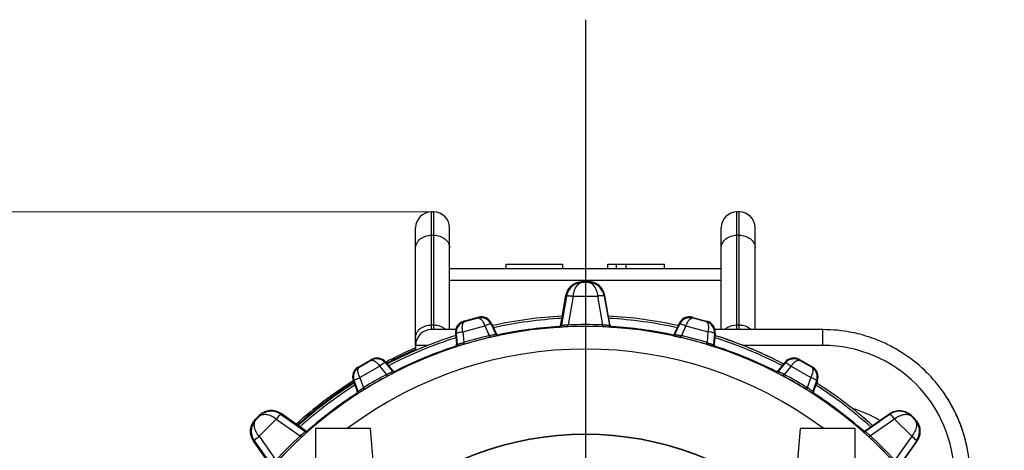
# Model space of a CAD drawing. Header units: millimetres. Extents: x 146 to 697, y 409 to 764.
# Tile 42 of 162: x 425 to 469, y 733 to 752. Entities that reach past the tile are written whole.
import ezdxf

# ---------------------------------------------------------------- set-up
doc = ezdxf.new("R2010")
doc.units = ezdxf.units.MM
doc.header["$LTSCALE"] = 65.395
doc.header["$PDMODE"] = 3
doc.header["$PDSIZE"] = 2.5
doc.linetypes.add('CENTER', pattern=[0.6, 0.375, -0.075, 0.075, -0.075])
doc.layers.get('0').update_dxf_attribs({"linetype": 'CONTINUOUS'})
doc.layers.get('Defpoints').update_dxf_attribs({"linetype": 'CONTINUOUS'})
for name, color, linetype in [('9_820_353_links_2_BL46', 7, 'CONTINUOUS'), ('SP210_071_00_links_2_BL15', 7, 'CONTINUOUS'), ('SP223_000_00_links_2_BL18', 7, 'CONTINUOUS'), ('SP223_017_00_links_2_BL14', 7, 'CONTINUOUS'), ('SP223_018_00_links_2_BL17', 7, 'CONTINUOUS'), ('SP223_022_00_links_2_BL12', 7, 'CONTINUOUS')]:
    doc.layers.add(name, color=color, linetype=linetype)
doc.layers.add('BEM', color=7, linetype='CONTINUOUS', lineweight=35)
doc.styles.get("Standard").update_dxf_attribs({"font": 'txt', "width": 0.8})
doc.styles.add('TECE Standard', font='arial.ttf', dxfattribs={"width": 0.9})
doc.dimstyles.get("Standard").update_dxf_attribs({"dimtxt": 3.5, "dimasz": 3.5, "dimexe": 1, "dimexo": 0, "dimtad": 1, "dimtxsty": 'Standard', "dimcen": 0.09, "dimadec": 0, "dimazin": 0, "dimtol": 1, "dimtp": 0.01, "dimtm": 0.01, "dimtfac": 1, "dimtofl": 0, "dimtmove": 0, "dimatfit": 3, "dimfxl": 0, "dimtolj": 1, "dimarcsym": 0})

# ---------------------------------------------------------------- blocks, each defined once
blk = doc.blocks.new('TC-9820353_SL')
at = {"layer": '9_820_353_links_2_BL46', "color": 7, "linetype": 'CENTER'}
blk.add_line((0, 32.077), (0, -192), dxfattribs=at)
at = {"layer": 'SP210_071_00_links_2_BL15', "color": 7, "linetype": 'Continuous'}
for p, q in [((-11.93, 14.005), (-11.93, -14.005)), ((-9.498, 14.005), (-11.93, 14.005)), ((-8.845, 6.547), (-9.498, 14.005)), ((9.498, 14.005), (8.845, 6.547)), ((11.93, 14.005), (9.498, 14.005)), ((11.93, -14.005), (11.93, 14.005))]:
    blk.add_line(p, q, dxfattribs=at)
at = {"layer": 'SP223_000_00_links_2_BL18', "color": 7, "linetype": 'Continuous'}
for radius, start, end in [(19, 93.0771, 102.4589), (19, 93.0755, 102.4601), (19, 77.5403, 86.9222), (19, 77.5403, 86.9207), (19, 107.54, 117.4589), (19, 107.5414, 117.4586), (19, 66.2962, 72.4591), (19, 63.9271, 72.4591), (19.1, 113.1236, 117.5252), (19, 63.9271, 66.2962), (19, 62.5409, 63.9271), (19, 62.5416, 63.9271), (19.1, 117.5252, 117.5315), (19.1, 122.4748, 131.9932), (19.1, 122.4685, 122.4748), (19, 122.5412, 131.9227), (19, 122.5411, 131.9219), (19, 48.0777, 57.4597), (19, 48.0764, 57.4584)]:
    blk.add_arc((0, 0), radius, start, end, dxfattribs=at)
at = {"layer": 'SP223_000_00_links_2_BL18', "color": 9, "linetype": 'Continuous'}
for centre, radius, start, end in [((-0.001, 0), 18.9, 93.1455, 102.39), ((0.001, 0), 18.9, 77.6101, 86.8544), ((-0.001, 0), 18.9, 107.6046, 117.3893), ((0.001, 0), 18.9, 63.9271, 72.3943), ((0, 0), 19.038, 113.2024, 117.4841), ((0.001, 0), 18.901, 62.611, 63.927), ((0, 0), 19.038, 122.5159, 131.9505), ((-0.001, 0), 18.9, 122.6059, 131.85), ((0.001, 0), 18.9, 48.1482, 57.3935)]:
    blk.add_arc(centre, radius, start, end, dxfattribs=at)
at = {"layer": 'SP223_017_00_links_2_BL14', "color": 7, "linetype": 'Continuous'}
for p, q in [((-6.8, 23.575), (-6.7, 23.575)), ((6.8, 23.575), (6.7, 23.575)), ((-7.5, 21.99), (-7.5, 22.875)), ((-6, 21.99), (-6, 22.875)), ((6, 21.99), (6, 22.875)), ((7.5, 21.99), (7.5, 22.875)), ((-7.5, 19.925), (-7.5, 21.99)), ((-6, 18.375), (-6, 21.99)), ((6, 18.375), (6, 21.99)), ((7.5, 19.925), (7.5, 21.99)), ((-6, 21.075), (6, 21.075)), ((-3.5, 21.075), (-3.5, 21.275)), ((-3.5, 21.275), (-1, 21.275)), ((-1, 21.075), (-1, 21.275)), ((1, 21.075), (1, 21.275)), ((1, 21.275), (1.372, 21.275)), ((1.372, 21.275), (1.798, 21.275)), ((1.372, 21.075), (1.372, 21.275)), ((1.798, 21.075), (1.798, 21.275)), ((1.798, 21.275), (3.5, 21.275)), ((3.5, 21.075), (3.5, 21.275)), ((-7.5, 18.025), (-7.5, 19.925)), ((7.5, 18.375), (7.5, 19.925)), ((-6.693, 18.375), (-6.8, 18.375)), ((-5.722, 18.375), (-6.693, 18.375)), ((10.5, 18.375), (5.722, 18.375)), ((-7.5, 17.675), (-7.5, 18.025)), ((-7.5, 17.675), (-7.5, 17.453))]:
    blk.add_line(p, q, dxfattribs=at)
at = {"layer": 'SP223_017_00_links_2_BL14', "color": 9, "linetype": 'Continuous'}
for p, q in [((-6.8, 22.546), (-6.8, 23.575)), ((-6.7, 22.546), (-6.7, 23.575)), ((6.7, 22.546), (6.7, 23.575)), ((6.8, 22.546), (6.8, 23.575)), ((-6.8, 18.581), (-6.8, 22.546)), ((-6.8, 22.546), (-6.7, 22.546)), ((-6.7, 18.581), (-6.7, 22.546)), ((6.7, 18.581), (6.7, 22.546)), ((6.8, 22.546), (6.7, 22.546)), ((6.8, 18.581), (6.8, 22.546)), ((-6, 20.561), (6, 20.561)), ((-6.8, 18.375), (-6.8, 18.581)), ((-6.8, 18.581), (-6.7, 18.581)), ((-6.7, 18.375), (-6.7, 18.581)), ((6.7, 18.417), (6.7, 18.581)), ((6.7, 18.581), (6.8, 18.581)), ((6.7, 18.381), (6.7, 18.417)), ((6.8, 18.417), (6.8, 18.581)), ((6.8, 18.381), (6.8, 18.417)), ((10.5, 17.675), (10.5, 18.375)), ((-6.965, 17.675), (-7.5, 17.675)), ((-6.959, 17.675), (-6.965, 17.675)), ((10.5, 17.675), (6.968, 17.675))]:
    blk.add_line(p, q, dxfattribs=at)
at = {"layer": 'SP223_017_00_links_2_BL14', "color": 7, "linetype": 'Continuous'}
for centre, radius, start, end in [((-6.8, 22.875), 0.7, 90, 180), ((-6.7, 22.875), 0.7, 0, 90), ((6.7, 22.875), 0.7, 90, 180), ((6.8, 22.875), 0.7, 0, 90), ((-6.8, 17.675), 0.7, 90, 180), ((10.5, 11.875), 6.5, 78.75, 90), ((10.5, 11.875), 6.5, 75.4611, 78.75), ((10.5, 11.875), 6.5, 67.4999, 75.4611), ((10.5, 11.875), 6.5, 62.0172, 67.4999), ((10.5, 11.875), 6.5, 56.2499, 62.0172), ((10.5, 11.875), 6.5, 45, 56.2499), ((10.5, 11.875), 6.5, 43.97, 45), ((10.5, 11.875), 6.5, 33.7501, 43.97), ((10.5, 11.875), 6.5, 25.7338, 33.7501), ((10.5, 11.875), 6.5, 27.9828, 33.7501), ((10.5, 11.875), 6.5, 22.5001, 27.9828), ((10.5, 11.875), 6.5, 26.2146, 27.9828), ((10.5, 11.875), 6.5, 22.5001, 26.2146), ((10.5, 11.875), 6.5, 22.5001, 25.7338), ((10.5, 11.875), 6.5, 11.6362, 22.5001), ((10.5, 11.875), 6.5, 11.6362, 22.5001), ((10.5, 11.875), 6.5, 15.8392, 22.5001), ((10.5, 11.875), 6.5, 15.7477, 22.5001), ((10.5, 11.875), 6.5, 14.5389, 15.8392), ((10.5, 11.875), 6.5, 14.5389, 15.7477), ((10.5, 11.875), 6.5, 11.25, 14.5389), ((10.5, 11.875), 6.5, 12.7623, 14.5389), ((10.5, 11.875), 6.5, 11.25, 12.7623), ((10.5, 11.875), 6.5, 11.25, 11.6362), ((10.5, 11.875), 6.5, 11.25, 11.6362), ((10.5, 11.875), 6.5, 0, 11.25), ((10.5, 11.875), 6.5, 0, 11.25), ((10.5, 11.875), 6.5, 0, 11.25), ((10.5, 11.875), 6.5, 0, 11.25)]:
    blk.add_arc(centre, radius, start, end, dxfattribs=at)
at = {"layer": 'SP223_017_00_links_2_BL14', "color": 9, "linetype": 'Continuous'}
for centre, radius, start, end in [((10.5, 11.875), 5.8, 0, 90), ((10.5, 10.375), 4.7, 57.9251, 73.3147)]:
    blk.add_arc(centre, radius, start, end, dxfattribs=at)
for points, knots in [([(-7.5, 21.99), (-7.5, 22.064), (-7.46, 22.217), (-7.299, 22.401), (-7.068, 22.519), (-6.89, 22.546), (-6.8, 22.546)], [0, 0, 0, 0, 0.223086, 0.462771, 0.724178, 1, 1, 1, 1]), ([(-6.7, 22.546), (-6.61, 22.546), (-6.432, 22.519), (-6.201, 22.401), (-6.04, 22.217), (-6, 22.064), (-6, 21.99)], [0, 0, 0, 0, 0.275822, 0.537229, 0.776914, 1, 1, 1, 1]), ([(6, 21.99), (6, 22.064), (6.04, 22.217), (6.201, 22.401), (6.432, 22.519), (6.61, 22.546), (6.7, 22.546)], [0, 0, 0, 0, 0.223086, 0.462771, 0.724178, 1, 1, 1, 1]), ([(6.8, 22.546), (6.89, 22.546), (7.068, 22.519), (7.299, 22.401), (7.46, 22.217), (7.5, 22.064), (7.5, 21.99)], [0, 0, 0, 0, 0.275822, 0.537229, 0.776914, 1, 1, 1, 1]), ([(-7.5, 18.025), (-7.5, 18.098), (-7.46, 18.251), (-7.299, 18.435), (-7.068, 18.553), (-6.89, 18.581), (-6.8, 18.581)], [0, 0, 0, 0, 0.223086, 0.462771, 0.724178, 1, 1, 1, 1]), ([(-6.7, 18.581), (-6.649, 18.581), (-6.454, 18.564), (-6.263, 18.477), (-6.159, 18.378)], [0, 0, 0, 0, 0.262729, 1, 1, 1, 1]), ([(6.159, 18.378), (6.193, 18.41), (6.348, 18.53), (6.551, 18.581), (6.7, 18.581)], [0, 0, 0, 0, 0.238402, 1, 1, 1, 1]), ([(6.8, 18.581), (6.851, 18.581), (7.046, 18.564), (7.237, 18.477), (7.341, 18.378)], [0, 0, 0, 0, 0.262729, 1, 1, 1, 1])]:
    blk.add_open_spline(points, degree=3, knots=knots, dxfattribs=at)
at = {"layer": 'SP223_018_00_links_2_BL17', "color": 7, "linetype": 'Continuous'}
for p, q in [((0.121, 20.5), (-0.121, 20.5)), ((-1.086, 18.595), (-0.859, 19.88)), ((1.086, 18.595), (0.859, 19.88)), ((-5.344, 18.756), (-5.366, 18.75)), ((-4.75, 18.915), (-5.344, 18.756)), ((-5.337, 18.73), (-4.743, 18.889)), ((-4.728, 18.921), (-4.75, 18.915)), ((4.728, 18.921), (4.75, 18.915)), ((4.743, 18.889), (5.337, 18.73)), ((4.75, 18.915), (5.344, 18.756)), ((5.344, 18.756), (5.366, 18.75)), ((-4.145, 18.649), (-3.939, 18.206)), ((4.145, 18.649), (3.939, 18.206)), ((-5.735, 18.224), (-5.692, 17.737)), ((5.735, 18.224), (5.692, 17.737)), ((-10.017, 16.734), (-9.483, 17.041)), ((-10.003, 16.71), (-9.47, 17.018)), ((-9.483, 17.041), (-9.464, 17.053)), ((9.483, 17.041), (9.464, 17.053)), ((9.47, 17.018), (10.003, 16.71)), ((10.017, 16.734), (9.483, 17.041)), ((-10.036, 16.722), (-10.017, 16.734)), ((-8.831, 16.941), (-8.517, 16.567)), ((8.831, 16.941), (8.517, 16.567)), ((10.036, 16.722), (10.017, 16.734)), ((-10.256, 16.118), (-10.089, 15.659)), ((10.256, 16.118), (10.089, 15.659)), ((-14.41, 14.581), (-14.581, 14.41)), ((-12.381, 13.916), (-13.45, 14.665)), ((12.381, 13.916), (13.45, 14.665)), ((14.581, 14.41), (14.41, 14.581)), ((-13.916, 12.381), (-14.665, 13.45)), ((13.916, 12.381), (14.665, 13.45))]:
    blk.add_line(p, q, dxfattribs=at)
at = {"layer": 'SP223_018_00_links_2_BL17', "color": 9, "linetype": 'Continuous'}
for p, q in [((-0.121, 20.5), (-0.1, 20.475)), ((-0.1, 20.475), (0.1, 20.475)), ((0.1, 20.475), (0.121, 20.5)), ((-0.835, 19.851), (-1.06, 18.566)), ((-0.859, 19.88), (-0.835, 19.851)), ((-0.539, 19.855), (-0.761, 18.583)), ((-0.539, 19.855), (0.539, 19.855)), ((0.539, 19.855), (0.761, 18.583)), ((0.835, 19.851), (0.859, 19.88)), ((0.835, 19.851), (1.06, 18.566)), ((-5.366, 18.75), (-5.337, 18.73)), ((-4.743, 18.889), (-4.728, 18.921)), ((4.728, 18.921), (4.743, 18.889)), ((5.337, 18.73), (5.366, 18.75)), ((-5.419, 18.28), (-4.447, 18.541)), ((-5.419, 18.28), (-5.377, 17.806)), ((-4.447, 18.541), (-4.246, 18.109)), ((-4.161, 18.616), (-4.145, 18.649)), ((-4.161, 18.616), (-3.955, 18.173)), ((-1.152, 18.483), (-1.178, 18.513)), ((-1.151, 18.483), (-1.152, 18.483)), ((-1.06, 18.566), (-1.086, 18.595)), ((-1.059, 18.565), (-1.06, 18.566)), ((-0.757, 18.5), (-0.775, 18.499)), ((0.775, 18.499), (0.757, 18.5)), ((0.779, 18.581), (0.761, 18.583)), ((1.086, 18.595), (1.06, 18.566)), ((1.152, 18.483), (1.151, 18.483)), ((1.178, 18.513), (1.152, 18.483)), ((4.161, 18.616), (3.955, 18.173)), ((4.145, 18.649), (4.161, 18.616)), ((4.447, 18.541), (4.246, 18.109)), ((4.447, 18.541), (5.419, 18.28)), ((5.419, 18.28), (5.377, 17.806)), ((-5.735, 18.224), (-5.704, 18.202)), ((-5.704, 18.202), (-5.661, 17.716)), ((-4.23, 18.111), (-4.246, 18.109)), ((-4.212, 18.032), (-4.228, 18.028)), ((-3.939, 18.206), (-3.955, 18.173)), ((-3.844, 18.117), (-3.845, 18.117)), ((-3.827, 18.151), (-3.844, 18.117)), ((3.827, 18.151), (3.844, 18.117)), ((3.844, 18.117), (3.845, 18.117)), ((3.939, 18.206), (3.955, 18.173)), ((4.212, 18.032), (4.228, 18.028)), ((4.23, 18.111), (4.246, 18.109)), ((5.704, 18.202), (5.661, 17.716)), ((5.704, 18.202), (5.735, 18.224)), ((-5.73, 17.612), (-5.761, 17.633)), ((-5.729, 17.612), (-5.73, 17.612)), ((-5.661, 17.716), (-5.692, 17.737)), ((-5.66, 17.715), (-5.661, 17.716)), ((-5.352, 17.727), (-5.369, 17.722)), ((5.352, 17.727), (5.369, 17.722)), ((5.66, 17.715), (5.661, 17.716)), ((5.661, 17.716), (5.692, 17.737)), ((5.729, 17.612), (5.73, 17.612)), ((5.73, 17.612), (5.761, 17.633)), ((-9.47, 17.018), (-9.464, 17.053)), ((9.464, 17.053), (9.47, 17.018)), ((-10.036, 16.722), (-10.003, 16.71)), ((-9.966, 16.255), (-9.094, 16.758)), ((-9.094, 16.758), (-8.789, 16.393)), ((-8.837, 16.904), (-8.831, 16.941)), ((-8.837, 16.904), (-8.524, 16.53)), ((-8.524, 16.53), (-8.517, 16.567)), ((-8.402, 16.505), (-8.395, 16.542)), ((8.402, 16.505), (8.395, 16.542)), ((8.524, 16.53), (8.517, 16.567)), ((8.837, 16.904), (8.524, 16.53)), ((9.094, 16.758), (8.789, 16.393)), ((8.831, 16.941), (8.837, 16.904)), ((9.094, 16.758), (9.966, 16.255)), ((10.003, 16.71), (10.036, 16.722)), ((-10.256, 16.118), (-10.221, 16.105)), ((-10.221, 16.105), (-10.053, 15.647)), ((-9.966, 16.255), (-9.802, 15.807)), ((-8.75, 16.319), (-8.735, 16.327)), ((-8.524, 16.529), (-8.524, 16.53)), ((-8.402, 16.505), (-8.402, 16.505)), ((8.402, 16.505), (8.402, 16.505)), ((8.524, 16.529), (8.524, 16.53)), ((8.75, 16.319), (8.735, 16.327)), ((9.966, 16.255), (9.802, 15.807)), ((10.221, 16.105), (10.053, 15.647)), ((10.221, 16.105), (10.256, 16.118)), ((-9.816, 15.797), (-9.802, 15.807)), ((-9.772, 15.728), (-9.758, 15.737)), ((9.772, 15.728), (9.758, 15.737)), ((9.816, 15.797), (9.802, 15.807)), ((-10.128, 15.541), (-10.093, 15.529)), ((-10.093, 15.529), (-10.092, 15.529)), ((-10.089, 15.659), (-10.053, 15.647)), ((10.089, 15.659), (10.053, 15.647)), ((10.093, 15.529), (10.092, 15.529)), ((10.128, 15.541), (10.093, 15.529)), ((-14.581, 14.41), (-14.548, 14.407)), ((-14.548, 14.407), (-14.407, 14.548)), ((-14.421, 13.659), (-13.659, 14.421)), ((-14.407, 14.548), (-14.41, 14.581)), ((-13.659, 14.421), (-12.602, 13.678)), ((-13.447, 14.627), (-13.45, 14.665)), ((-13.447, 14.627), (-12.379, 13.877)), ((13.447, 14.627), (12.379, 13.877)), ((13.659, 14.421), (12.602, 13.678)), ((13.45, 14.665), (13.447, 14.627)), ((13.659, 14.421), (14.421, 13.659)), ((14.41, 14.581), (14.407, 14.548)), ((14.407, 14.548), (14.548, 14.407)), ((14.548, 14.407), (14.581, 14.41)), ((-14.421, 13.659), (-13.678, 12.602)), ((-12.588, 13.69), (-12.602, 13.678)), ((-12.533, 13.629), (-12.546, 13.617)), ((-12.381, 13.916), (-12.379, 13.877)), ((-12.257, 13.923), (-12.255, 13.884)), ((-12.255, 13.884), (-12.255, 13.884)), ((12.255, 13.884), (12.257, 13.923)), ((12.255, 13.884), (12.255, 13.884)), ((12.379, 13.877), (12.381, 13.916)), ((12.546, 13.617), (12.533, 13.629)), ((12.602, 13.678), (12.588, 13.69)), ((14.421, 13.659), (13.678, 12.602)), ((-14.665, 13.45), (-14.627, 13.447)), ((-14.627, 13.447), (-13.877, 12.379)), ((14.627, 13.447), (13.877, 12.379)), ((14.627, 13.447), (14.665, 13.45))]:
    blk.add_line(p, q, dxfattribs=at)
for centre, radius, start, end in [((-0.094, 19.721), 0.753, 169.5551, 170.0502), ((0.094, 19.721), 0.753, 9.9498, 10.4449), ((-5.205, 18.246), 0.501, 105.3148, 185.0823), ((-4.616, 18.404), 0.501, 24.9177, 104.6853), ((4.616, 18.404), 0.501, 75.3148, 155.0823), ((5.205, 18.246), 0.501, 354.9177, 74.6853), ((0, 0), 18.515, 49.5575, 130.4425), ((-1.158, 18.583), 0.1, 273.5574, 350.0087), ((-1.158, 18.583), 0.1, 273.5563, 349.5354), ((-0.174, 13.108), 5.507, 96.1197, 96.307), ((0, 0.003), 18.595, 87.6538, 92.3462), ((0, 0.021), 18.495, 87.6538, 92.3462), ((1.158, 18.583), 0.1, 190.4646, 266.4437), ((1.158, 18.583), 0.1, 189.9913, 266.4426), ((-0.002, 0.006), 18.593, 103.1968, 106.8032), ((-0.006, 0.023), 18.493, 103.1968, 106.8032), ((-3.865, 18.215), 0.1, 204.9911, 281.988), ((-3.865, 18.215), 0.1, 205.4694, 281.9892), ((3.865, 18.215), 0.1, 258.012, 335.0089), ((3.865, 18.215), 0.1, 258.0108, 334.5306), ((0.006, 0.023), 18.493, 73.1968, 76.8032), ((0.002, 0.006), 18.593, 73.1968, 76.8032), ((0, 0), 17.515, 53.1414, 126.8586), ((-5.761, 17.707), 0.1, 288.012, 5.0089), ((-5.76, 17.707), 0.1, 288.0108, 4.5306), ((-3.425, 12.563), 5.594, 110.4203, 110.5961), ((3.425, 12.563), 5.594, 69.4039, 69.5797), ((5.76, 17.707), 0.1, 175.4694, 251.9892), ((5.761, 17.707), 0.1, 174.9911, 251.988), ((-9.222, 16.583), 0.501, 39.9177, 119.6853), ((9.222, 16.583), 0.501, 60.3148, 140.0823), ((-0.003, 0.006), 18.593, 118.1968, 121.8032), ((-0.012, 0.021), 18.493, 118.1968, 121.8032), ((-6.462, 11.305), 5.594, 114.4039, 114.5797), ((-8.448, 16.594), 0.1, 219.9911, 296.988), ((-8.448, 16.594), 0.1, 220.4694, 296.9892), ((8.448, 16.594), 0.1, 243.012, 320.0089), ((8.448, 16.594), 0.1, 243.0108, 319.5306), ((0.012, 0.021), 18.493, 58.1968, 61.8032), ((6.462, 11.305), 5.594, 65.4203, 65.5961), ((0.003, 0.006), 18.593, 58.1968, 61.8032), ((-10.147, 15.613), 0.1, 303.012, 20.0089), ((-10.147, 15.613), 0.1, 303.0108, 19.5306), ((10.147, 15.613), 0.1, 159.9911, 236.988), ((10.147, 15.613), 0.1, 160.4694, 236.9892), ((-13.879, 14.011), 0.753, 54.9498, 55.4449), ((13.879, 14.011), 0.753, 124.5551, 125.0502), ((0, 0), 18.515, 130.4425, 180), ((0, 0), 18.515, 0, 49.5575), ((-0.002, 0.002), 18.595, 132.6538, 137.3462), ((-0.015, 0.015), 18.495, 132.6538, 137.3462), ((-12.321, 13.959), 0.1, 234.9913, 311.4426), ((-12.321, 13.959), 0.1, 235.4646, 311.4437), ((12.321, 13.959), 0.1, 228.5563, 304.5354), ((12.321, 13.959), 0.1, 228.5574, 305.0087), ((0.015, 0.015), 18.495, 42.6538, 47.3462), ((0.002, 0.002), 18.595, 42.6538, 47.3462), ((-14.011, 13.879), 0.753, 214.5551, 215.0502), ((14.011, 13.879), 0.753, 324.9498, 325.4449)]:
    blk.add_arc(centre, radius, start, end, dxfattribs=at)
at = {"layer": 'SP223_018_00_links_2_BL17', "color": 7, "linetype": 'Continuous'}
for centre, radius, start, end in [((-5.237, 18.267), 0.5, 105.0042, 184.9958), ((-4.598, 18.438), 0.5, 25.0042, 104.9958), ((4.598, 18.438), 0.5, 75.0042, 154.9958), ((5.237, 18.267), 0.5, 355.0042, 74.9958), ((0, 0), 18.55, 93.6411, 101.9073), ((-1.184, 18.612), 0.1, 273.626, 350.0151), ((1.184, 18.612), 0.1, 189.9849, 266.374), ((0, 0), 18.55, 78.0927, 86.3589), ((-3.848, 18.249), 0.1, 204.9846, 281.9226), ((3.848, 18.249), 0.1, 258.0774, 335.0154), ((0, 0), 18.55, 108.0927, 116.9073), ((-5.792, 17.728), 0.1, 288.0774, 5.0154), ((5.792, 17.728), 0.1, 174.9846, 251.9226), ((0, 0), 18.55, 63.0927, 71.9073), ((-9.214, 16.62), 0.5, 40.0042, 119.9958), ((9.214, 16.62), 0.5, 60.0042, 139.9958), ((-9.786, 16.289), 0.5, 120.0042, 199.9958), ((-8.44, 16.631), 0.1, 219.9846, 296.9226), ((8.44, 16.631), 0.1, 243.0774, 320.0154), ((9.786, 16.289), 0.5, 340.0042, 59.9958), ((0, 0), 18.55, 123.0927, 131.3589), ((-10.183, 15.625), 0.1, 303.0774, 20.0154), ((10.183, 15.625), 0.1, 159.9846, 236.9226), ((0, 0), 18.55, 48.6411, 56.9073), ((-12.323, 13.998), 0.1, 234.9849, 311.374), ((12.323, 13.998), 0.1, 228.626, 305.0151)]:
    blk.add_arc(centre, radius, start, end, dxfattribs=at)
for points in [[(-0.859, 19.88), (-0.844, 19.966), (-0.784, 20.133), (-0.613, 20.336), (-0.383, 20.469), (-0.208, 20.5), (-0.121, 20.5)], [(0.859, 19.88), (0.844, 19.966), (0.784, 20.133), (0.613, 20.336), (0.383, 20.469), (0.208, 20.5), (0.121, 20.5)], [(-13.45, 14.665), (-13.521, 14.715), (-13.682, 14.79), (-13.947, 14.813), (-14.203, 14.745), (-14.349, 14.642), (-14.41, 14.581)], [(13.45, 14.665), (13.521, 14.715), (13.682, 14.79), (13.947, 14.813), (14.203, 14.745), (14.349, 14.642), (14.41, 14.581)], [(-14.665, 13.45), (-14.715, 13.521), (-14.79, 13.682), (-14.813, 13.947), (-14.745, 14.203), (-14.642, 14.349), (-14.581, 14.41)], [(14.665, 13.45), (14.715, 13.521), (14.79, 13.682), (14.813, 13.947), (14.745, 14.203), (14.642, 14.349), (14.581, 14.41)]]:
    blk.add_open_spline(points, degree=3, knots=[0, 0, 0, 0, 0.250033, 0.5, 0.749967, 1, 1, 1, 1], dxfattribs=at)
at = {"layer": 'SP223_018_00_links_2_BL17', "color": 9, "linetype": 'Continuous'}
for points, knots in [([(-0.1, 20.475), (-0.181, 20.474), (-0.347, 20.446), (-0.572, 20.322), (-0.751, 20.121), (-0.817, 19.948), (-0.834, 19.858)], [0, 0, 0, 0, 0.235585, 0.477997, 0.732515, 1, 1, 1, 1]), ([(-0.539, 19.855), (-0.529, 19.943), (-0.494, 20.104), (-0.393, 20.305), (-0.259, 20.439), (-0.149, 20.474), (-0.1, 20.475)], [0, 0, 0, 0, 0.324609, 0.597983, 0.816922, 1, 1, 1, 1]), ([(0.834, 19.858), (0.817, 19.948), (0.751, 20.121), (0.572, 20.322), (0.347, 20.446), (0.181, 20.474), (0.1, 20.475)], [0, 0, 0, 0, 0.267485, 0.522003, 0.764415, 1, 1, 1, 1]), ([(0.1, 20.475), (0.149, 20.474), (0.259, 20.439), (0.393, 20.305), (0.494, 20.104), (0.529, 19.943), (0.539, 19.855)], [0, 0, 0, 0, 0.183078, 0.402017, 0.675391, 1, 1, 1, 1]), ([(-0.835, 19.851), (-0.834, 19.855), (-0.825, 19.862), (-0.795, 19.87), (-0.734, 19.873), (-0.644, 19.867), (-0.576, 19.857), (-0.54, 19.851)], [0, 0, 0, 0, 0.037948, 0.10156, 0.316945, 0.630458, 1, 1, 1, 1]), ([(-0.834, 19.858), (-0.833, 19.861), (-0.824, 19.869), (-0.793, 19.876), (-0.733, 19.878), (-0.643, 19.872), (-0.575, 19.862), (-0.539, 19.855)], [0, 0, 0, 0, 0.037908, 0.10149, 0.316833, 0.630408, 1, 1, 1, 1]), ([(0.834, 19.858), (0.833, 19.861), (0.824, 19.869), (0.793, 19.876), (0.733, 19.878), (0.643, 19.872), (0.575, 19.862), (0.539, 19.855)], [0, 0, 0, 0, 0.037908, 0.101481, 0.316801, 0.630377, 1, 1, 1, 1]), ([(0.835, 19.851), (0.834, 19.855), (0.825, 19.862), (0.795, 19.87), (0.734, 19.873), (0.644, 19.867), (0.576, 19.857), (0.54, 19.851)], [0, 0, 0, 0, 0.037948, 0.10156, 0.316945, 0.630458, 1, 1, 1, 1]), ([(-5.419, 18.28), (-5.429, 18.336), (-5.44, 18.416), (-5.438, 18.52), (-5.427, 18.619), (-5.391, 18.714), (-5.337, 18.73)], [0, 0, 0, 0, 0.353672, 0.509506, 0.646871, 1, 1, 1, 1]), ([(-4.743, 18.889), (-4.688, 18.902), (-4.61, 18.838), (-4.551, 18.758), (-4.497, 18.669), (-4.466, 18.594), (-4.447, 18.541)], [0, 0, 0, 0, 0.353128, 0.490494, 0.646328, 1, 1, 1, 1]), ([(4.447, 18.541), (4.466, 18.594), (4.497, 18.669), (4.551, 18.758), (4.61, 18.838), (4.688, 18.902), (4.743, 18.889)], [0, 0, 0, 0, 0.353672, 0.509506, 0.646871, 1, 1, 1, 1]), ([(5.337, 18.73), (5.391, 18.714), (5.427, 18.619), (5.438, 18.52), (5.44, 18.416), (5.429, 18.336), (5.419, 18.28)], [0, 0, 0, 0, 0.353128, 0.490494, 0.646328, 1, 1, 1, 1]), ([(-5.704, 18.202), (-5.704, 18.206), (-5.697, 18.215), (-5.671, 18.232), (-5.612, 18.25), (-5.524, 18.268), (-5.456, 18.278), (-5.419, 18.28)], [0, 0, 0, 0, 0.03706, 0.101819, 0.31735, 0.630754, 1, 1, 1, 1]), ([(-4.161, 18.616), (-4.163, 18.619), (-4.173, 18.623), (-4.205, 18.625), (-4.264, 18.611), (-4.35, 18.582), (-4.414, 18.557), (-4.447, 18.541)], [0, 0, 0, 0, 0.037063, 0.101818, 0.31735, 0.630753, 1, 1, 1, 1]), ([(-0.775, 18.499), (-0.822, 18.497), (-0.909, 18.494), (-1.012, 18.489), (-1.08, 18.486), (-1.115, 18.484), (-1.137, 18.483), (-1.148, 18.483), (-1.151, 18.483)], [0, 0, 0, 0, 0.375882, 0.695779, 0.81985, 0.913721, 0.974281, 1, 1, 1, 1]), ([(-0.779, 18.581), (-0.814, 18.577), (-0.865, 18.572), (-0.93, 18.566), (-0.971, 18.563), (-1.006, 18.562), (-1.032, 18.561), (-1.048, 18.562), (-1.058, 18.563), (-1.059, 18.565)], [0, 0, 0, 0, 0.374103, 0.543927, 0.693841, 0.81806, 0.911945, 0.972629, 1, 1, 1, 1]), ([(-0.775, 18.499), (-0.776, 18.501), (-0.775, 18.506), (-0.776, 18.514), (-0.777, 18.528), (-0.778, 18.551), (-0.779, 18.57), (-0.779, 18.581)], [0, 0, 0, 0, 0.07567, 0.165051, 0.285869, 0.607032, 1, 1, 1, 1]), ([(-0.757, 18.5), (-0.759, 18.502), (-0.757, 18.507), (-0.758, 18.515), (-0.759, 18.529), (-0.76, 18.552), (-0.761, 18.572), (-0.761, 18.583)], [0, 0, 0, 0, 0.075853, 0.165435, 0.286467, 0.607804, 1, 1, 1, 1]), ([(0.757, 18.5), (0.759, 18.502), (0.757, 18.507), (0.758, 18.515), (0.759, 18.529), (0.76, 18.552), (0.761, 18.572), (0.761, 18.583)], [0, 0, 0, 0, 0.075853, 0.165435, 0.286467, 0.607804, 1, 1, 1, 1]), ([(0.775, 18.499), (0.776, 18.501), (0.775, 18.506), (0.776, 18.514), (0.777, 18.528), (0.778, 18.551), (0.779, 18.57), (0.779, 18.581)], [0, 0, 0, 0, 0.07567, 0.165051, 0.285869, 0.607032, 1, 1, 1, 1]), ([(1.151, 18.483), (1.148, 18.483), (1.137, 18.483), (1.115, 18.484), (1.08, 18.486), (1.012, 18.489), (0.909, 18.494), (0.822, 18.497), (0.775, 18.499)], [0, 0, 0, 0, 0.025719, 0.086279, 0.18015, 0.30422, 0.624117, 1, 1, 1, 1]), ([(1.059, 18.565), (1.058, 18.563), (1.048, 18.562), (1.032, 18.561), (1.006, 18.562), (0.971, 18.563), (0.93, 18.566), (0.865, 18.572), (0.814, 18.577), (0.779, 18.581)], [0, 0, 0, 0, 0.027371, 0.088055, 0.18194, 0.306158, 0.456072, 0.625897, 1, 1, 1, 1]), ([(1.06, 18.566), (1.06, 18.565), (1.06, 18.565), (1.059, 18.565), (1.059, 18.565)], [0, 0, 0, 0, 0.433679, 1, 1, 1, 1]), ([(4.161, 18.616), (4.163, 18.619), (4.173, 18.623), (4.205, 18.625), (4.264, 18.611), (4.35, 18.582), (4.414, 18.557), (4.447, 18.541)], [0, 0, 0, 0, 0.03706, 0.101818, 0.317349, 0.630753, 1, 1, 1, 1]), ([(5.704, 18.202), (5.704, 18.206), (5.697, 18.215), (5.671, 18.232), (5.612, 18.25), (5.524, 18.268), (5.456, 18.278), (5.419, 18.28)], [0, 0, 0, 0, 0.037064, 0.101819, 0.317351, 0.630754, 1, 1, 1, 1]), ([(-4.228, 18.028), (-4.227, 18.03), (-4.232, 18.038), (-4.233, 18.054), (-4.24, 18.079), (-4.244, 18.098), (-4.246, 18.109)], [0, 0, 0, 0, 0.075831, 0.286443, 0.607787, 1, 1, 1, 1]), ([(-3.955, 18.172), (-3.956, 18.169), (-3.965, 18.166), (-3.981, 18.161), (-4.006, 18.154), (-4.04, 18.147), (-4.081, 18.138), (-4.145, 18.126), (-4.195, 18.117), (-4.23, 18.111)], [0, 0, 0, 0, 0.027529, 0.088244, 0.182045, 0.306122, 0.455916, 0.625702, 1, 1, 1, 1]), ([(-4.212, 18.032), (-4.211, 18.034), (-4.215, 18.042), (-4.216, 18.058), (-4.223, 18.082), (-4.227, 18.101), (-4.23, 18.111)], [0, 0, 0, 0, 0.075663, 0.285895, 0.607081, 1, 1, 1, 1]), ([(-3.844, 18.117), (-3.847, 18.116), (-3.858, 18.114), (-3.88, 18.108), (-3.914, 18.1), (-3.98, 18.085), (-4.08, 18.062), (-4.166, 18.043), (-4.212, 18.032)], [0, 0, 0, 0, 0.025768, 0.086316, 0.180124, 0.30411, 0.623944, 1, 1, 1, 1]), ([(-3.955, 18.173), (-3.955, 18.173), (-3.955, 18.172), (-3.955, 18.172), (-3.956, 18.172)], [0, 0, 0, 0, 0.432, 1, 1, 1, 1]), ([(3.844, 18.117), (3.847, 18.116), (3.858, 18.114), (3.88, 18.108), (3.914, 18.1), (3.98, 18.085), (4.08, 18.062), (4.166, 18.043), (4.212, 18.032)], [0, 0, 0, 0, 0.025768, 0.086315, 0.180124, 0.30411, 0.623944, 1, 1, 1, 1]), ([(3.955, 18.173), (3.955, 18.173), (3.955, 18.172), (3.955, 18.172), (3.956, 18.172)], [0, 0, 0, 0, 0.432, 1, 1, 1, 1]), ([(3.955, 18.172), (3.956, 18.169), (3.965, 18.166), (3.981, 18.161), (4.006, 18.154), (4.04, 18.147), (4.081, 18.138), (4.145, 18.126), (4.195, 18.117), (4.23, 18.111)], [0, 0, 0, 0, 0.027529, 0.088244, 0.182045, 0.306122, 0.455916, 0.625702, 1, 1, 1, 1]), ([(4.212, 18.032), (4.211, 18.034), (4.215, 18.042), (4.216, 18.058), (4.223, 18.082), (4.227, 18.101), (4.23, 18.111)], [0, 0, 0, 0, 0.075663, 0.285895, 0.607081, 1, 1, 1, 1]), ([(4.228, 18.028), (4.227, 18.03), (4.232, 18.038), (4.233, 18.054), (4.24, 18.079), (4.244, 18.098), (4.246, 18.109)], [0, 0, 0, 0, 0.075831, 0.286443, 0.607787, 1, 1, 1, 1]), ([(-5.369, 17.722), (-5.414, 17.708), (-5.497, 17.683), (-5.596, 17.652), (-5.66, 17.632), (-5.694, 17.622), (-5.716, 17.616), (-5.726, 17.612), (-5.729, 17.612)], [0, 0, 0, 0, 0.376056, 0.69589, 0.819876, 0.913685, 0.974232, 1, 1, 1, 1]), ([(-5.393, 17.8), (-5.426, 17.788), (-5.474, 17.77), (-5.535, 17.749), (-5.575, 17.735), (-5.607, 17.725), (-5.633, 17.718), (-5.649, 17.715), (-5.658, 17.713), (-5.66, 17.715)], [0, 0, 0, 0, 0.374298, 0.544084, 0.693878, 0.817955, 0.911756, 0.972471, 1, 1, 1, 1]), ([(-5.369, 17.722), (-5.37, 17.723), (-5.371, 17.732), (-5.377, 17.746), (-5.384, 17.771), (-5.39, 17.79), (-5.393, 17.8)], [0, 0, 0, 0, 0.075663, 0.285895, 0.607081, 1, 1, 1, 1]), ([(-5.352, 17.727), (-5.354, 17.728), (-5.354, 17.737), (-5.361, 17.752), (-5.368, 17.777), (-5.374, 17.795), (-5.377, 17.806)], [0, 0, 0, 0, 0.075831, 0.286443, 0.607787, 1, 1, 1, 1]), ([(5.352, 17.727), (5.354, 17.728), (5.354, 17.737), (5.361, 17.752), (5.368, 17.777), (5.374, 17.795), (5.377, 17.806)], [0, 0, 0, 0, 0.075831, 0.286443, 0.607787, 1, 1, 1, 1]), ([(5.369, 17.722), (5.37, 17.723), (5.371, 17.732), (5.377, 17.746), (5.384, 17.771), (5.39, 17.79), (5.393, 17.8)], [0, 0, 0, 0, 0.075663, 0.285895, 0.607081, 1, 1, 1, 1]), ([(5.369, 17.722), (5.414, 17.708), (5.497, 17.683), (5.596, 17.652), (5.66, 17.632), (5.694, 17.622), (5.716, 17.616), (5.726, 17.612), (5.729, 17.612)], [0, 0, 0, 0, 0.376056, 0.69589, 0.819876, 0.913684, 0.974232, 1, 1, 1, 1]), ([(5.393, 17.8), (5.426, 17.788), (5.474, 17.77), (5.535, 17.749), (5.575, 17.735), (5.607, 17.725), (5.633, 17.718), (5.649, 17.715), (5.658, 17.713), (5.66, 17.715)], [0, 0, 0, 0, 0.374298, 0.544084, 0.693878, 0.817955, 0.911756, 0.972471, 1, 1, 1, 1]), ([(-9.47, 17.018), (-9.421, 17.045), (-9.328, 17.003), (-9.251, 16.941), (-9.176, 16.869), (-9.126, 16.804), (-9.094, 16.758)], [0, 0, 0, 0, 0.353128, 0.490494, 0.646328, 1, 1, 1, 1]), ([(9.094, 16.758), (9.126, 16.804), (9.176, 16.869), (9.251, 16.941), (9.328, 17.003), (9.421, 17.045), (9.47, 17.018)], [0, 0, 0, 0, 0.353672, 0.509506, 0.646871, 1, 1, 1, 1]), ([(-10.003, 16.71), (-10.052, 16.682), (-10.14, 16.608), (-10.229, 16.457), (-10.262, 16.281), (-10.241, 16.162), (-10.221, 16.105)], [0, 0, 0, 0, 0.242597, 0.488967, 0.741563, 1, 1, 1, 1]), ([(-9.966, 16.255), (-9.99, 16.306), (-10.021, 16.381), (-10.046, 16.482), (-10.061, 16.58), (-10.051, 16.681), (-10.003, 16.71)], [0, 0, 0, 0, 0.353672, 0.509506, 0.646871, 1, 1, 1, 1]), ([(-8.837, 16.904), (-8.84, 16.907), (-8.851, 16.909), (-8.882, 16.902), (-8.936, 16.873), (-9.011, 16.823), (-9.066, 16.782), (-9.094, 16.758)], [0, 0, 0, 0, 0.037063, 0.101818, 0.317349, 0.630753, 1, 1, 1, 1]), ([(8.837, 16.904), (8.84, 16.907), (8.851, 16.909), (8.882, 16.902), (8.936, 16.873), (9.011, 16.823), (9.066, 16.782), (9.094, 16.758)], [0, 0, 0, 0, 0.037059, 0.101817, 0.317348, 0.630752, 1, 1, 1, 1]), ([(10.003, 16.71), (10.051, 16.681), (10.061, 16.58), (10.046, 16.482), (10.021, 16.381), (9.99, 16.306), (9.966, 16.255)], [0, 0, 0, 0, 0.353128, 0.490494, 0.646328, 1, 1, 1, 1]), ([(10.221, 16.105), (10.241, 16.161), (10.262, 16.281), (10.229, 16.457), (10.14, 16.608), (10.052, 16.682), (10.003, 16.71)], [0, 0, 0, 0, 0.258438, 0.511034, 0.757404, 1, 1, 1, 1]), ([(-10.221, 16.105), (-10.222, 16.109), (-10.218, 16.12), (-10.197, 16.143), (-10.144, 16.175), (-10.064, 16.215), (-10.001, 16.243), (-9.966, 16.255)], [0, 0, 0, 0, 0.03706, 0.101819, 0.317351, 0.630754, 1, 1, 1, 1]), ([(-8.75, 16.319), (-8.75, 16.321), (-8.756, 16.328), (-8.762, 16.343), (-8.775, 16.366), (-8.784, 16.383), (-8.789, 16.393)], [0, 0, 0, 0, 0.075831, 0.286443, 0.607787, 1, 1, 1, 1]), ([(-8.773, 16.4), (-8.741, 16.414), (-8.695, 16.436), (-8.636, 16.464), (-8.599, 16.483), (-8.569, 16.499), (-8.545, 16.512), (-8.532, 16.521), (-8.524, 16.526), (-8.524, 16.529)], [0, 0, 0, 0, 0.374298, 0.544084, 0.693878, 0.817955, 0.911756, 0.972471, 1, 1, 1, 1]), ([(-8.735, 16.327), (-8.735, 16.33), (-8.741, 16.336), (-8.746, 16.351), (-8.759, 16.373), (-8.768, 16.39), (-8.773, 16.4)], [0, 0, 0, 0, 0.075663, 0.285895, 0.607081, 1, 1, 1, 1]), ([(-8.735, 16.327), (-8.693, 16.35), (-8.616, 16.391), (-8.525, 16.439), (-8.465, 16.471), (-8.434, 16.487), (-8.415, 16.498), (-8.405, 16.503), (-8.402, 16.505)], [0, 0, 0, 0, 0.376056, 0.69589, 0.819876, 0.913684, 0.974232, 1, 1, 1, 1]), ([(8.735, 16.327), (8.693, 16.35), (8.616, 16.391), (8.525, 16.439), (8.465, 16.471), (8.434, 16.487), (8.415, 16.498), (8.405, 16.503), (8.402, 16.505)], [0, 0, 0, 0, 0.376056, 0.69589, 0.819876, 0.913685, 0.974232, 1, 1, 1, 1]), ([(8.773, 16.4), (8.741, 16.414), (8.695, 16.436), (8.636, 16.464), (8.599, 16.483), (8.569, 16.499), (8.545, 16.512), (8.532, 16.521), (8.524, 16.526), (8.524, 16.529)], [0, 0, 0, 0, 0.374298, 0.544084, 0.693878, 0.817955, 0.911756, 0.972471, 1, 1, 1, 1]), ([(8.735, 16.327), (8.735, 16.33), (8.741, 16.336), (8.746, 16.351), (8.759, 16.373), (8.768, 16.39), (8.773, 16.4)], [0, 0, 0, 0, 0.075663, 0.285895, 0.607081, 1, 1, 1, 1]), ([(8.75, 16.319), (8.75, 16.321), (8.756, 16.328), (8.762, 16.343), (8.775, 16.366), (8.784, 16.383), (8.789, 16.393)], [0, 0, 0, 0, 0.075831, 0.286443, 0.607787, 1, 1, 1, 1]), ([(10.221, 16.105), (10.222, 16.109), (10.218, 16.12), (10.197, 16.143), (10.144, 16.175), (10.064, 16.215), (10.001, 16.243), (9.966, 16.255)], [0, 0, 0, 0, 0.037064, 0.10182, 0.317352, 0.630755, 1, 1, 1, 1]), ([(-10.092, 15.529), (-10.089, 15.53), (-10.08, 15.536), (-10.061, 15.548), (-10.031, 15.567), (-9.974, 15.602), (-9.887, 15.657), (-9.813, 15.704), (-9.772, 15.728)], [0, 0, 0, 0, 0.025768, 0.086315, 0.180124, 0.30411, 0.623944, 1, 1, 1, 1]), ([(-10.053, 15.646), (-10.05, 15.645), (-10.041, 15.649), (-10.027, 15.656), (-10.004, 15.67), (-9.975, 15.688), (-9.94, 15.711), (-9.886, 15.748), (-9.845, 15.777), (-9.816, 15.797)], [0, 0, 0, 0, 0.027529, 0.088244, 0.182045, 0.306122, 0.455916, 0.625702, 1, 1, 1, 1]), ([(-9.772, 15.728), (-9.774, 15.729), (-9.777, 15.738), (-9.787, 15.75), (-9.8, 15.772), (-9.81, 15.788), (-9.816, 15.797)], [0, 0, 0, 0, 0.075663, 0.285895, 0.607081, 1, 1, 1, 1]), ([(-9.758, 15.737), (-9.76, 15.738), (-9.763, 15.747), (-9.773, 15.759), (-9.786, 15.782), (-9.796, 15.798), (-9.802, 15.807)], [0, 0, 0, 0, 0.075831, 0.286443, 0.607787, 1, 1, 1, 1]), ([(9.758, 15.737), (9.76, 15.738), (9.763, 15.747), (9.773, 15.759), (9.786, 15.782), (9.796, 15.798), (9.802, 15.807)], [0, 0, 0, 0, 0.075831, 0.286443, 0.607787, 1, 1, 1, 1]), ([(9.772, 15.728), (9.774, 15.729), (9.777, 15.738), (9.787, 15.75), (9.8, 15.772), (9.81, 15.788), (9.816, 15.797)], [0, 0, 0, 0, 0.075663, 0.285895, 0.607081, 1, 1, 1, 1]), ([(10.092, 15.529), (10.089, 15.53), (10.08, 15.536), (10.061, 15.548), (10.031, 15.567), (9.974, 15.602), (9.887, 15.657), (9.813, 15.704), (9.772, 15.728)], [0, 0, 0, 0, 0.025768, 0.086316, 0.180124, 0.30411, 0.623944, 1, 1, 1, 1]), ([(10.053, 15.646), (10.05, 15.645), (10.041, 15.649), (10.027, 15.656), (10.004, 15.67), (9.975, 15.688), (9.94, 15.711), (9.886, 15.748), (9.845, 15.777), (9.816, 15.797)], [0, 0, 0, 0, 0.027529, 0.088244, 0.182045, 0.306122, 0.455916, 0.625702, 1, 1, 1, 1]), ([(-10.053, 15.647), (-10.053, 15.647), (-10.053, 15.647), (-10.053, 15.646), (-10.052, 15.646)], [0, 0, 0, 0, 0.432, 1, 1, 1, 1]), ([(10.053, 15.647), (10.053, 15.647), (10.053, 15.647), (10.053, 15.646), (10.052, 15.646)], [0, 0, 0, 0, 0.432, 1, 1, 1, 1]), ([(-14.548, 14.407), (-14.605, 14.35), (-14.703, 14.212), (-14.775, 13.965), (-14.759, 13.697), (-14.683, 13.528), (-14.631, 13.452)], [0, 0, 0, 0, 0.235585, 0.477997, 0.732515, 1, 1, 1, 1]), ([(-14.421, 13.659), (-14.476, 13.728), (-14.565, 13.866), (-14.636, 14.08), (-14.636, 14.269), (-14.583, 14.372), (-14.548, 14.407)], [0, 0, 0, 0, 0.324609, 0.597983, 0.816922, 1, 1, 1, 1]), ([(-13.452, 14.631), (-13.528, 14.683), (-13.697, 14.759), (-13.965, 14.775), (-14.212, 14.703), (-14.35, 14.605), (-14.407, 14.548)], [0, 0, 0, 0, 0.267485, 0.522003, 0.764415, 1, 1, 1, 1]), ([(-14.407, 14.548), (-14.372, 14.583), (-14.269, 14.636), (-14.08, 14.636), (-13.866, 14.565), (-13.728, 14.476), (-13.659, 14.421)], [0, 0, 0, 0, 0.183078, 0.402017, 0.675391, 1, 1, 1, 1]), ([(-13.452, 14.631), (-13.455, 14.633), (-13.467, 14.632), (-13.494, 14.616), (-13.538, 14.574), (-13.596, 14.506), (-13.637, 14.451), (-13.659, 14.421)], [0, 0, 0, 0, 0.037908, 0.101481, 0.316801, 0.630377, 1, 1, 1, 1]), ([(-13.447, 14.627), (-13.45, 14.629), (-13.461, 14.628), (-13.488, 14.612), (-13.533, 14.571), (-13.592, 14.504), (-13.634, 14.449), (-13.655, 14.418)], [0, 0, 0, 0, 0.037948, 0.10156, 0.316945, 0.630458, 1, 1, 1, 1]), ([(13.447, 14.627), (13.45, 14.629), (13.461, 14.628), (13.488, 14.612), (13.533, 14.571), (13.592, 14.504), (13.634, 14.449), (13.655, 14.418)], [0, 0, 0, 0, 0.037948, 0.10156, 0.316945, 0.630458, 1, 1, 1, 1]), ([(14.407, 14.548), (14.35, 14.605), (14.212, 14.703), (13.965, 14.775), (13.697, 14.759), (13.528, 14.683), (13.452, 14.631)], [0, 0, 0, 0, 0.235585, 0.477997, 0.732515, 1, 1, 1, 1]), ([(13.452, 14.631), (13.455, 14.633), (13.467, 14.632), (13.494, 14.616), (13.538, 14.574), (13.596, 14.506), (13.637, 14.451), (13.659, 14.421)], [0, 0, 0, 0, 0.037908, 0.10149, 0.316833, 0.630408, 1, 1, 1, 1]), ([(13.659, 14.421), (13.728, 14.476), (13.866, 14.565), (14.08, 14.636), (14.269, 14.636), (14.372, 14.583), (14.407, 14.548)], [0, 0, 0, 0, 0.324609, 0.597983, 0.816922, 1, 1, 1, 1]), ([(14.548, 14.407), (14.583, 14.372), (14.636, 14.269), (14.636, 14.08), (14.565, 13.866), (14.476, 13.728), (14.421, 13.659)], [0, 0, 0, 0, 0.183078, 0.402017, 0.675391, 1, 1, 1, 1]), ([(14.631, 13.452), (14.683, 13.528), (14.759, 13.697), (14.775, 13.965), (14.703, 14.212), (14.605, 14.35), (14.548, 14.407)], [0, 0, 0, 0, 0.267485, 0.522003, 0.764415, 1, 1, 1, 1]), ([(-14.631, 13.452), (-14.633, 13.455), (-14.632, 13.467), (-14.616, 13.494), (-14.574, 13.538), (-14.506, 13.596), (-14.451, 13.637), (-14.421, 13.659)], [0, 0, 0, 0, 0.037908, 0.10149, 0.316833, 0.630408, 1, 1, 1, 1]), ([(-14.627, 13.447), (-14.629, 13.45), (-14.628, 13.461), (-14.612, 13.488), (-14.571, 13.533), (-14.504, 13.592), (-14.449, 13.634), (-14.418, 13.655)], [0, 0, 0, 0, 0.037948, 0.10156, 0.316945, 0.630458, 1, 1, 1, 1]), ([(-12.546, 13.617), (-12.546, 13.619), (-12.551, 13.622), (-12.556, 13.628), (-12.566, 13.639), (-12.581, 13.656), (-12.594, 13.67), (-12.602, 13.678)], [0, 0, 0, 0, 0.075853, 0.165435, 0.286467, 0.607804, 1, 1, 1, 1]), ([(-12.378, 13.876), (-12.378, 13.874), (-12.384, 13.867), (-12.394, 13.854), (-12.414, 13.836), (-12.439, 13.813), (-12.471, 13.786), (-12.521, 13.744), (-12.56, 13.712), (-12.588, 13.69)], [0, 0, 0, 0, 0.027371, 0.088055, 0.18194, 0.306158, 0.456072, 0.625897, 1, 1, 1, 1]), ([(-12.533, 13.629), (-12.533, 13.631), (-12.538, 13.634), (-12.542, 13.64), (-12.552, 13.651), (-12.567, 13.667), (-12.58, 13.682), (-12.588, 13.69)], [0, 0, 0, 0, 0.07567, 0.165051, 0.285869, 0.607032, 1, 1, 1, 1]), ([(-12.255, 13.884), (-12.257, 13.881), (-12.266, 13.874), (-12.282, 13.858), (-12.308, 13.835), (-12.358, 13.789), (-12.434, 13.72), (-12.498, 13.661), (-12.533, 13.629)], [0, 0, 0, 0, 0.025719, 0.086279, 0.18015, 0.30422, 0.624117, 1, 1, 1, 1]), ([(-12.379, 13.877), (-12.378, 13.877), (-12.378, 13.877), (-12.378, 13.876), (-12.378, 13.876)], [0, 0, 0, 0, 0.433679, 1, 1, 1, 1]), ([(12.533, 13.629), (12.498, 13.661), (12.434, 13.72), (12.358, 13.789), (12.308, 13.835), (12.282, 13.858), (12.266, 13.874), (12.257, 13.881), (12.255, 13.884)], [0, 0, 0, 0, 0.375882, 0.695779, 0.81985, 0.913721, 0.974281, 1, 1, 1, 1]), ([(12.378, 13.876), (12.378, 13.876), (12.378, 13.877), (12.379, 13.877), (12.379, 13.877)], [0, 0, 0, 0, 0.513678, 1, 1, 1, 1]), ([(12.588, 13.69), (12.56, 13.712), (12.521, 13.744), (12.471, 13.786), (12.439, 13.813), (12.414, 13.836), (12.394, 13.854), (12.384, 13.867), (12.378, 13.874), (12.378, 13.876)], [0, 0, 0, 0, 0.374103, 0.543927, 0.693841, 0.81806, 0.911945, 0.972629, 1, 1, 1, 1]), ([(12.588, 13.69), (12.58, 13.682), (12.567, 13.667), (12.552, 13.651), (12.542, 13.64), (12.538, 13.634), (12.533, 13.631), (12.533, 13.629)], [0, 0, 0, 0, 0.392968, 0.714131, 0.834949, 0.92433, 1, 1, 1, 1]), ([(12.602, 13.678), (12.594, 13.67), (12.581, 13.656), (12.566, 13.639), (12.556, 13.628), (12.551, 13.622), (12.546, 13.619), (12.546, 13.617)], [0, 0, 0, 0, 0.392196, 0.713533, 0.834565, 0.924147, 1, 1, 1, 1]), ([(14.627, 13.447), (14.629, 13.45), (14.628, 13.461), (14.612, 13.488), (14.571, 13.533), (14.504, 13.592), (14.449, 13.634), (14.418, 13.655)], [0, 0, 0, 0, 0.037948, 0.10156, 0.316945, 0.630458, 1, 1, 1, 1]), ([(14.631, 13.452), (14.633, 13.455), (14.632, 13.467), (14.616, 13.494), (14.574, 13.538), (14.506, 13.596), (14.451, 13.637), (14.421, 13.659)], [0, 0, 0, 0, 0.037908, 0.101481, 0.316801, 0.630377, 1, 1, 1, 1])]:
    blk.add_open_spline(points, degree=3, knots=knots, dxfattribs=at)
at = {"layer": 'SP223_022_00_links_2_BL12', "color": 7, "linetype": 'Continuous'}
for radius, start, end in [(13.737, 47.9106, 132.0894), (13.75, 47.9632, 132.0368)]:
    blk.add_arc((0, 0), radius, start, end, dxfattribs=at)
blk = doc.blocks.new('*D11')
at = {"layer": 'BEM', "color": 0, "lineweight": 13, "transparency": 16777216}
for p, q in [((443.25, 743.575), (386.865, 743.575)), ((389.265, 738.575), (389.265, 538)), ((424, 533), (386.865, 533))]:
    blk.add_line(p, q, dxfattribs=at)
at = {"layer": 'BEM', "color": 0, "transparency": 16777216}
for points in [[(388.432, 738.575), (390.099, 738.575), (389.265, 743.575)], [(388.432, 538), (390.099, 538), (389.265, 533)]]:
    blk.add_solid(points, dxfattribs=at)
at = {"layer": 'Defpoints', "color": 0, "transparency": 16777216}
for p in [(443.25, 743.575), (389.265, 533), (424, 533)]:
    blk.add_point(p, dxfattribs=at)
at = {"layer": 'BEM', "color": 0, "transparency": 16777216, "insert": (385.555, 638.287), "char_height": 5, "attachment_point": 5, "rotation": 90, "style": 'TECE Standard'}
blk.add_mtext('\\A1;211', dxfattribs=at)

msp = doc.modelspace()

# ---------------------------------------------------------------- block references
msp.add_blockref('TC-9820353_SL', (450, 720))

# ---------------------------------------------------------------- dimensions: what is measured, and where the dimension line sits
at = {"layer": 'BEM'}
dim = msp.add_linear_dim(base=(389.265, 533), p1=(443.25, 743.575), p2=(424, 533), angle=90, dimstyle='Standard', override={"dimscale": 2, "dimtxt": 2.5, "dimasz": 2.5, "dimexe": 1.2, "dimexo": 0, "dimgap": 0.6, "dimdec": 0, "dimzin": 0, "dimtxsty": 'TECE Standard', "dimcen": 1.5, "dimazin": 2, "dimtol": 0, "dimtdec": 0, "dimtofl": 1, "dimtzin": 0, "dimlwd": 13, "dimlwe": 13}, dxfattribs=at)
dim.commit()
dim.dimension.update_dxf_attribs({"geometry": '*D11', "text_midpoint": (385.555, 638.287)})

doc.saveas('drawing.dxf')
